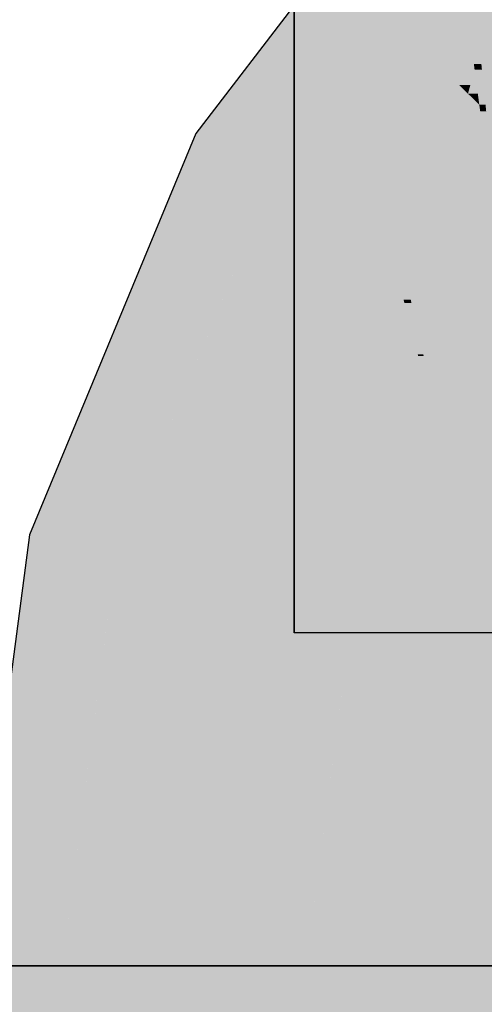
# Model space of a CAD drawing. Extents: x -297 to 573, y -46 to 548.
# Tile 19 of 256: x -28.644 to -28.24, y 231.791 to 232.648. Entities that reach past the tile are written whole.
import ezdxf

# ---------------------------------------------------------------- set-up
doc = ezdxf.new("R2010")
doc.units = 0
doc.layers.get('0').update_dxf_attribs({"lineweight": 35})
doc.layers.add('0-Shading', color=7, linetype='Continuous', lineweight=35)
doc.layers.add('H_Ruecklauf_EG', color=5, linetype='Continuous', lineweight=25, true_color=0x0000ff)

# ---------------------------------------------------------------- blocks, each defined once
blk = doc.blocks.new('Shading-A07ALD3F1N', base_point=(92.98525, 118.47042))
at = {"layer": '0-Shading', "color": 174, "true_color": 0x0000a0}
for points in [[(-28.39383, 232.54922), (-28.49093, 232.54922), (-28.20555, 232.79459)], [(-28.49093, 232.54922), (-28.20555, 232.79459), (-28.30266, 232.79459)], [(-28.42364, 232.51038), (-28.50702, 232.51038), (-28.49093, 232.54922)], [(-28.42364, 232.51038), (-28.39383, 232.54922), (-28.49093, 232.54922)], [(-28.5524, 232.19952), (-28.63579, 232.19952), (-28.42364, 232.51038)], [(-28.63579, 232.19952), (-28.42364, 232.51038), (-28.50702, 232.51038)], [(-28.63844, 232.17941), (-28.56073, 232.17941), (-28.63579, 232.19952)], [(-28.56073, 232.17941), (-28.5524, 232.19952), (-28.63579, 232.19952)], [(-28.40513, 232.11423), (-28.17996, 232.11423), (-28.40513, 232.19194)], [(-28.17996, 232.11423), (-28.40513, 232.19194), (-28.25502, 232.19194)], [(-28.6852, 231.82423), (-28.60749, 231.82423), (-28.63844, 232.17941)], [(-28.60749, 231.82423), (-28.63844, 232.17941), (-28.56073, 232.17941)], [(-28.60749, 231.3345), (-28.6852, 231.3345), (-28.60749, 231.82423)], [(-28.6852, 231.3345), (-28.60749, 231.82423), (-28.6852, 231.82423)]]:
    blk.add_solid(points, dxfattribs=at)
at = {"layer": '0-Shading', "color": 172, "true_color": 0x0000d9}
for points in [[(-28.05544, 232.64447), (-28.32074, 232.64447), (-28.20555, 232.79459)], [(-28.15834, 232.51038), (-28.42364, 232.51038), (-28.05544, 232.64447)], [(-28.42364, 232.51038), (-28.05544, 232.64447), (-28.32074, 232.64447)], [(-28.23978, 232.40424), (-28.4676, 232.40424), (-28.42364, 232.51038)], [(-28.23978, 232.40424), (-28.15834, 232.51038), (-28.42364, 232.51038)], [(-28.33291, 232.17941), (-28.56073, 232.17941), (-28.23978, 232.40424)], [(-28.56073, 232.17941), (-28.23978, 232.40424), (-28.4676, 232.40424)], [(-28.30927, 232.40154), (-28.40513, 232.40154), (-28.30996, 232.40424)], [(-28.40513, 232.40154), (-28.30996, 232.40424), (-28.40513, 232.40424)], [(-28.40513, 232.32797), (-28.30927, 232.40154), (-28.40513, 232.40154)], [(-28.2973, 232.35532), (-28.3695, 232.35532), (-28.30927, 232.40154)], [(-28.40513, 232.29306), (-28.28119, 232.29306), (-28.2973, 232.35532)], [(-28.34466, 232.32797), (-28.40513, 232.32797), (-28.2973, 232.35532)], [(-28.40513, 232.32797), (-28.2973, 232.35532), (-28.3695, 232.35532)], [(-28.40513, 232.29306), (-28.34466, 232.32797), (-28.40513, 232.32797)], [(-28.40513, 232.19194), (-28.25502, 232.19194), (-28.40513, 232.29306)], [(-28.25502, 232.19194), (-28.40513, 232.29306), (-28.28119, 232.29306)], [(-28.56796, 232.12447), (-28.35567, 232.12447), (-28.56073, 232.17941)], [(-28.35567, 232.12447), (-28.33291, 232.17941), (-28.56073, 232.17941)], [(-28.60749, 231.82423), (-28.3952, 231.82423), (-28.56796, 232.12447)], [(-28.3952, 231.82423), (-28.56796, 232.12447), (-28.35567, 232.12447)], [(-28.3952, 231.39139), (-28.60749, 231.39139), (-28.3952, 231.82423)], [(-28.60749, 231.39139), (-28.3952, 231.82423), (-28.60749, 231.82423)]]:
    blk.add_solid(points, dxfattribs=at)
at = {"layer": '0-Shading', "color": 5, "true_color": 0x0000f9}
for points in [[(-28.32152, 232.57089), (-28.40513, 232.57089), (-28.33007, 232.69423)], [(-28.40513, 232.57089), (-28.33007, 232.69423), (-28.40513, 232.69423)], [(-28.40513, 232.40714), (-28.32152, 232.57089), (-28.40513, 232.57089)], [(-28.31896, 232.53403), (-28.34034, 232.53403), (-28.32152, 232.57089)], [(-28.40513, 232.40714), (-28.31016, 232.40714), (-28.31896, 232.53403)], [(-28.35659, 232.47862), (-28.36863, 232.47862), (-28.31896, 232.53403)], [(-28.36863, 232.47862), (-28.31896, 232.53403), (-28.34034, 232.53403)], [(-28.40513, 232.40714), (-28.35659, 232.47862), (-28.36863, 232.47862)], [(-28.40513, 232.40424), (-28.30996, 232.40424), (-28.40513, 232.40714)], [(-28.30996, 232.40424), (-28.40513, 232.40714), (-28.31016, 232.40714)]]:
    blk.add_solid(points, dxfattribs=at)
at = {"layer": '0-Shading', "color": 5, "true_color": 0x0000f1}
for points in [[(-28.24813, 232.60466), (-28.30247, 232.60466), (-28.25856, 232.68251)], [(-28.32152, 232.57089), (-28.26937, 232.66335), (-28.32793, 232.66335)], [(-28.282, 232.57089), (-28.32152, 232.57089), (-28.24813, 232.60466)], [(-28.32152, 232.57089), (-28.24813, 232.60466), (-28.30247, 232.60466)], [(-28.25184, 232.59129), (-28.26153, 232.59129), (-28.24813, 232.60466)], [(-28.24534, 232.58382), (-28.25392, 232.58382), (-28.24813, 232.60466)], [(-28.25392, 232.58382), (-28.26903, 232.58382), (-28.26153, 232.59129)], [(-28.25392, 232.58382), (-28.25184, 232.59129), (-28.26153, 232.59129)], [(-28.26772, 232.53403), (-28.31896, 232.53403), (-28.25392, 232.58382)], [(-28.31896, 232.53403), (-28.25392, 232.58382), (-28.26903, 232.58382)], [(-28.24404, 232.57411), (-28.25661, 232.57411), (-28.25392, 232.58382)], [(-28.24404, 232.57411), (-28.24534, 232.58382), (-28.25392, 232.58382)], [(-28.23428, 232.50127), (-28.27681, 232.50127), (-28.24404, 232.57411)], [(-28.27681, 232.50127), (-28.24404, 232.57411), (-28.25661, 232.57411)], [(-28.31896, 232.53403), (-28.282, 232.57089), (-28.32152, 232.57089)], [(-28.30996, 232.40424), (-28.30372, 232.40424), (-28.31896, 232.53403)], [(-28.30372, 232.40424), (-28.26772, 232.53403), (-28.31896, 232.53403)], [(-28.30372, 232.40424), (-28.22128, 232.40424), (-28.23428, 232.50127)], [(-28.30372, 232.40424), (-28.23428, 232.50127), (-28.27681, 232.50127)]]:
    blk.add_solid(points, dxfattribs=at)
at = {"layer": '0-Shading', "color": 172, "true_color": 0x0000e1}
for points in [[(-28.2488, 232.60963), (-28.24969, 232.68251), (-28.25856, 232.68251)], [(-28.24225, 232.60963), (-28.2488, 232.60963), (-28.24969, 232.68251)], [(-28.24225, 232.60963), (-28.19208, 232.65202), (-28.24657, 232.65202)], [(-28.18404, 232.60963), (-28.24225, 232.60963), (-28.19208, 232.65202)], [(-28.24813, 232.60466), (-28.24225, 232.60963), (-28.2488, 232.60963)], [(-28.24174, 232.60466), (-28.24813, 232.60466), (-28.24225, 232.60963)], [(-28.23804, 232.56847), (-28.18404, 232.60963), (-28.24225, 232.60963)], [(-28.24404, 232.57411), (-28.24174, 232.60466), (-28.24813, 232.60466)], [(-28.23862, 232.57411), (-28.24404, 232.57411), (-28.24174, 232.60466)], [(-28.23804, 232.56847), (-28.23862, 232.57411), (-28.24404, 232.57411)], [(-28.23804, 232.56847), (-28.24328, 232.56847), (-28.24404, 232.57411)], [(-28.23448, 232.50273), (-28.23804, 232.56847), (-28.24328, 232.56847)]]:
    blk.add_solid(points, dxfattribs=at)
at = {"layer": '0-Shading', "color": 5, "true_color": 0x0000fa}
for points in [[(-28.01808, 232.40424), (-28.23978, 232.40424), (-28.0505, 232.56392)], [(-28.23978, 232.40424), (-28.0505, 232.56392), (-28.11726, 232.56392)], [(-27.98864, 232.25923), (-28.29985, 232.25923), (-28.23978, 232.40424)], [(-27.98864, 232.25923), (-28.01808, 232.40424), (-28.23978, 232.40424)], [(-28.04446, 232.12447), (-28.35567, 232.12447), (-27.98864, 232.25923)], [(-28.35567, 232.12447), (-27.98864, 232.25923), (-28.29985, 232.25923)], [(-28.36555, 232.04941), (-28.07555, 232.04941), (-28.35567, 232.12447)], [(-28.07555, 232.04941), (-28.04446, 232.12447), (-28.35567, 232.12447)], [(-28.3952, 231.82423), (-28.10519, 231.82423), (-28.36555, 232.04941)], [(-28.10519, 231.82423), (-28.36555, 232.04941), (-28.07555, 232.04941)], [(-28.10519, 231.4122), (-28.3952, 231.4122), (-28.10519, 231.82423)], [(-28.3952, 231.4122), (-28.10519, 231.82423), (-28.3952, 231.82423)]]:
    blk.add_solid(points, dxfattribs=at)
at = {"layer": '0-Shading', "color": 172, "true_color": 0x0000d3}
for points in [[(-28.30634, 232.40295), (-28.30963, 232.40295), (-28.30996, 232.40424)], [(-28.30634, 232.40295), (-28.30372, 232.40424), (-28.30996, 232.40424)], [(-28.30927, 232.40154), (-28.30634, 232.40295), (-28.30963, 232.40295)], [(-28.3031, 232.40154), (-28.30927, 232.40154), (-28.30372, 232.40424)], [(-28.29945, 232.38559), (-28.22128, 232.40424), (-28.30372, 232.40424)], [(-28.21196, 232.38559), (-28.29945, 232.38559), (-28.22128, 232.40424)], [(-28.29771, 232.35689), (-28.3031, 232.40154), (-28.30927, 232.40154)], [(-28.29286, 232.35689), (-28.29771, 232.35689), (-28.3031, 232.40154)], [(-28.29286, 232.35689), (-28.21196, 232.38559), (-28.29945, 232.38559)], [(-28.21239, 232.3708), (-28.25363, 232.3708), (-28.21906, 232.38307)], [(-28.20899, 232.36456), (-28.27122, 232.36456), (-28.25363, 232.3708)], [(-28.20899, 232.36456), (-28.21239, 232.3708), (-28.25363, 232.3708)], [(-28.20482, 232.35689), (-28.29286, 232.35689), (-28.20899, 232.36456)], [(-28.29286, 232.35689), (-28.20899, 232.36456), (-28.27122, 232.36456)], [(-28.2973, 232.35532), (-28.29286, 232.35689), (-28.29771, 232.35689)], [(-28.2925, 232.35532), (-28.2973, 232.35532), (-28.29286, 232.35689)], [(-28.25502, 232.19194), (-28.2925, 232.35532), (-28.2973, 232.35532)], [(-28.11513, 232.19194), (-28.20482, 232.35689), (-28.29286, 232.35689)], [(-28.25502, 232.19194), (-28.11513, 232.19194), (-28.29286, 232.35689)]]:
    blk.add_solid(points, dxfattribs=at)
at = {"layer": '0-Shading', "color": 174, "true_color": 0x00009e}
for points in [[(-28.2396, 232.17598), (-28.08537, 232.17598), (-28.25502, 232.19194)], [(-28.08537, 232.17598), (-28.11513, 232.19194), (-28.25502, 232.19194)]]:
    blk.add_solid(points, dxfattribs=at)
blk = doc.blocks.new('Geometrie-A07ALDCM1N', base_point=(-28.6852, 111.16215))
at = {"layer": 'H_Ruecklauf_EG'}
for p, q in [((-28.2605, 232.84954), (-28.49093, 232.54923)), ((-28.40513, 232.69423), (-28.40513, 232.54412)), ((-28.40513, 232.54412), (-28.40513, 232.69423)), ((-28.49093, 232.54923), (-28.63579, 232.19952)), ((-28.40513, 232.54412), (-28.40513, 232.40423)), ((-28.40513, 232.40423), (-28.40513, 232.54412)), ((-28.40513, 232.40423), (-28.40513, 232.28411)), ((-28.40513, 232.28411), (-28.40513, 232.40423)), ((-28.40513, 232.28411), (-28.40513, 232.19194)), ((-28.40513, 232.19194), (-28.40513, 232.28411)), ((-28.63579, 232.19952), (-28.68519, 231.82423)), ((-28.40513, 232.19194), (-28.40513, 232.13399)), ((-28.40513, 232.13399), (-28.40513, 232.19194)), ((-28.40513, 232.13399), (-28.40513, 232.11423)), ((-28.40513, 232.11423), (-28.40513, 232.13399)), ((-28.17996, 232.11423), (-28.40513, 232.11423)), ((-28.34544, 231.82423), (-28.68519, 231.82423)), ((-28.66543, 231.82423), (-28.60749, 231.82423)), ((-28.60749, 231.82423), (-28.66543, 231.82423)), ((-28.60749, 231.82423), (-28.51532, 231.82423)), ((-28.51532, 231.82423), (-28.60749, 231.82423)), ((-28.51532, 231.82423), (-28.39519, 231.82423)), ((-28.39519, 231.82423), (-28.51532, 231.82423)), ((-28.39519, 231.82423), (-28.25531, 231.82423)), ((-28.25531, 231.82423), (-28.39519, 231.82423)), ((-27.86495, 231.82423), (-28.34544, 231.82423)), ((-28.25531, 231.82423), (-28.10519, 231.82423)), ((-28.10519, 231.82423), (-28.25531, 231.82423))]:
    blk.add_line(p, q, dxfattribs=at)

msp = doc.modelspace()

# ---------------------------------------------------------------- block references
msp.add_blockref('Shading-A07ALD3F1N', (92.98525, 118.47042))
at = {"linetype": 'Continuous', "ltscale": 0.35}
msp.add_blockref('Geometrie-A07ALDCM1N', (-28.6852, 111.16215), dxfattribs=at)

doc.saveas('drawing.dxf')
